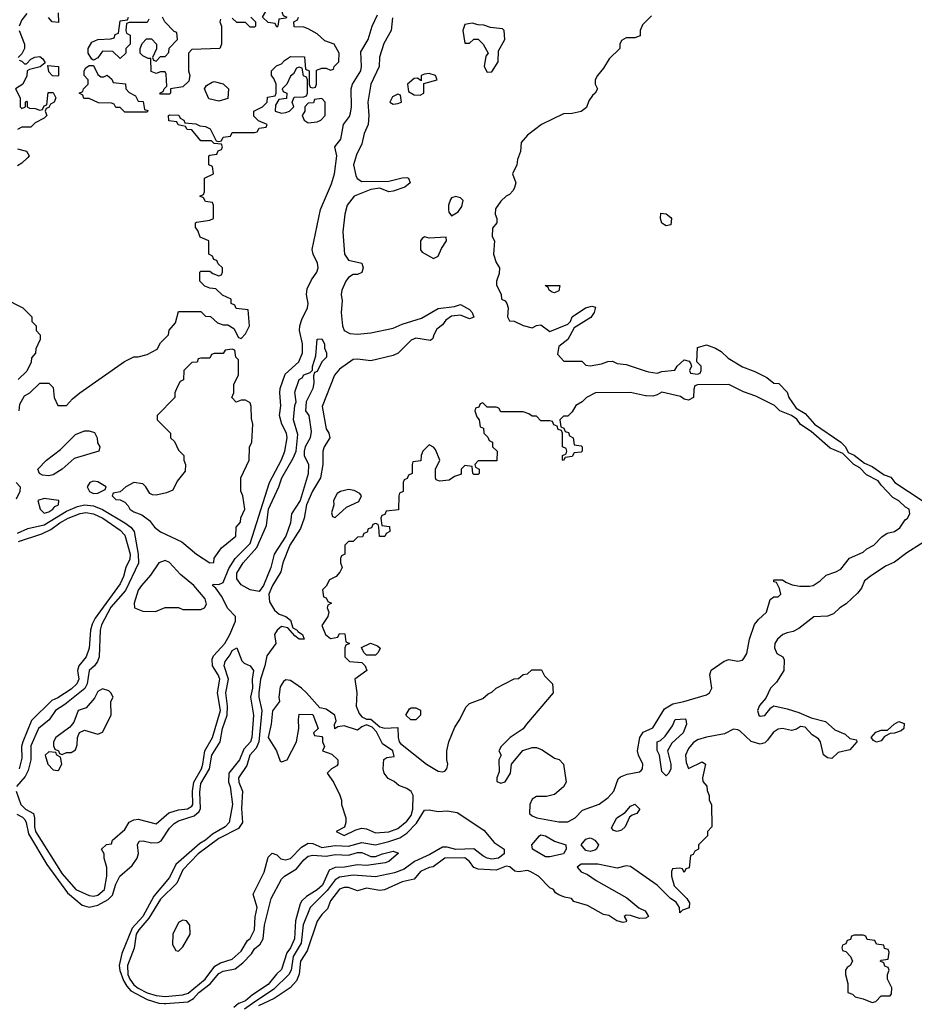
# Model space of a CAD drawing. Header units: inches. Extents: x 2722057 to 2913084, y 892730 to 1030005.
# Tile 55 of 231: x 2807200 to 2811198, y 969997 to 974399. Entities that reach past the tile are written whole.
import ezdxf

# ---------------------------------------------------------------- set-up
doc = ezdxf.new("R2010")
doc.units = ezdxf.units.IN
doc.header["$MEASUREMENT"] = 0
for name, color, linetype in [('C8906', 7, 'Continuous'), ('C8907', 7, 'Continuous'), ('C8917', 7, 'Continuous')]:
    doc.layers.add(name, color=color, linetype=linetype)

msp = doc.modelspace()

# ---------------------------------------------------------------- linework, layer by layer
at = {"layer": 'C8906', "color": 2}
for points, elevation in [([(2807847.2, 970000), (2807850, 969999.7), (2807853.4, 970000)], 2), ([(2808178.7, 970000), (2808157.5, 969982.5)], 2), ([(2808240.8, 970000), (2808204.5, 969975.5)], 6), ([(2808289.3, 970000), (2808267.9, 969990)], 10)]:
    msp.add_lwpolyline(points, dxfattribs=dict(at, elevation=elevation))
at = {"layer": 'C8907', "color": 2}
for points, elevation in [([(2808350, 974366), (2808342, 974382), (2808310, 974386), (2808286, 974410), (2808310, 974454), (2808350, 974454), (2808362, 974458), (2808366, 974490), (2808370, 974492), (2808374, 974490), (2808374, 974430), (2808378, 974418), (2808394, 974410), (2808390, 974406), (2808358, 974402), (2808354, 974370)], 10), ([(2809223.1, 974383.1), (2809190, 974378), (2809181, 974350), (2809190, 974294), (2809210, 974294), (2809230, 974312), (2809250, 974312), (2809272, 974290), (2809294, 974250), (2809283.6, 974236.4), (2809276, 974190), (2809290, 974164.7), (2809310, 974166), (2809338, 974210), (2809340.4, 974259.6), (2809368, 974310), (2809366, 974350), (2809358, 974358), (2809304.7, 974364.7), (2809274.6, 974374.6), (2809250, 974375.3)], 10), ([(2807370, 974146), (2807347.3, 974147.3), (2807330, 974166), (2807326, 974194), (2807374, 974190), (2807374, 974150)], 10), ([(2807563.6, 974143.6), (2807576.4, 974143.6), (2807591.6, 974151.6), (2807612.7, 974132.7), (2807618, 974118), (2807672.7, 974112.7), (2807674, 974090), (2807690, 974074), (2807718, 974058), (2807730, 974034), (2807752.7, 974032.7), (2807758, 973998), (2807772.7, 973992.7), (2807770, 973986), (2807670, 973986), (2807650, 974006), (2807630, 974006), (2807622, 974022), (2807610, 974026), (2807552.7, 974027.3), (2807510, 974046), (2807487.3, 974047.3), (2807482, 974062), (2807466, 974070), (2807482, 974078), (2807486, 974090), (2807506, 974110), (2807506, 974130), (2807488, 974150), (2807488, 974170), (2807496.4, 974183.6), (2807510, 974194), (2807530, 974194), (2807550, 974154)], 10), ([(2808450, 974186), (2808438, 974182), (2808423.6, 974156.4), (2808410, 974146), (2808394, 974110), (2808374, 974090), (2808378, 974078), (2808394, 974070), (2808392.7, 974047.3), (2808358, 974042), (2808343.6, 974016.4), (2808342, 973990), (2808370, 973981), (2808390, 973984.7), (2808406, 973990), (2808426, 974010), (2808418, 974030), (2808427.3, 974052.7), (2808470, 974054), (2808482, 974058), (2808486, 974070), (2808486, 974130), (2808482, 974142), (2808468.4, 974148.4), (2808462, 974182)], 10), ([(2809030, 974158), (2809010, 974155.3), (2808994, 974150), (2808994, 974126), (2808978, 974138), (2808963.6, 974136.4), (2808934, 974110), (2808938, 974078), (2808963.6, 974063.6), (2808990, 974062), (2809006, 974070), (2809006, 974114), (2809066, 974130), (2809058, 974150)], 10), ([(2808090, 974034), (2808045.6, 974045.6), (2808026, 974090), (2808035.3, 974104.7), (2808060.4, 974119.6), (2808070, 974122), (2808110, 974112), (2808134, 974090), (2808130, 974046)], 10), ([(2808890, 974066), (2808866, 974054), (2808854, 974030), (2808870, 974022), (2808890, 974024.7), (2808906, 974030), (2808902, 974062)], 10), ([(2808550, 974046), (2808518, 974042), (2808512.7, 974027.3), (2808490, 974026), (2808474, 974010), (2808474, 973990), (2808462, 973970), (2808472, 973950), (2808490, 973938), (2808530, 973942), (2808546, 973950), (2808566, 973970), (2808566, 974030)], 10), ([(2809150, 973608.7), (2809130, 973602), (2809124.9, 973595.1), (2809116, 973570), (2809116, 973550), (2809118, 973538), (2809130, 973522), (2809160.2, 973539.8), (2809176.5, 973563.5), (2809182, 973590), (2809170, 973602)], 10), ([(2809010, 973428), (2808999.6, 973420.4), (2808992, 973410), (2808992, 973370), (2808999.6, 973359.6), (2809050, 973332), (2809070, 973342), (2809084.7, 973375.3), (2809108, 973410), (2809106, 973426), (2809030, 973422)], 10), ([(2809590, 973178), (2809580.4, 973180.4), (2809566, 973190), (2809562, 973202), (2809548.7, 973210), (2809611.1, 973211.1), (2809614, 973210), (2809610, 973186)], 10), ([(2808270, 971842), (2808230, 971849.6), (2808190, 971871.8), (2808170, 971899), (2808170, 971924.7), (2808199.7, 971970), (2808260.3, 972039.7), (2808302.8, 972137.2), (2808311.8, 972210), (2808358.4, 972310), (2808372.3, 972350), (2808422, 972438), (2808435.3, 972470), (2808443.9, 972543.9), (2808424.5, 972610), (2808430, 972674), (2808435.3, 972690), (2808430, 972734), (2808449.3, 972790), (2808462, 972798), (2808470, 972810.8), (2808498, 972822), (2808508.4, 972831.6), (2808508.4, 972848.4), (2808524, 972896), (2808529.2, 972970), (2808550, 972972), (2808562, 972950), (2808562, 972930), (2808572, 972910), (2808572, 972890), (2808551.3, 972868.7), (2808530, 972826), (2808518, 972822), (2808512.7, 972807.3), (2808515.3, 972775.3), (2808510.6, 972750), (2808481, 972690), (2808478, 972650), (2808493, 972630), (2808502.8, 972557.2), (2808498.8, 972530), (2808476, 972490), (2808471, 972470), (2808471, 972450), (2808490.7, 972410), (2808490, 972368), (2808453.6, 972250), (2808415.5, 972190), (2808410.3, 972150), (2808390.2, 972090), (2808337.6, 972010), (2808323, 971950), (2808290, 971869.5)], 2), ([(2808150, 972926), (2808118, 972922), (2808110, 972906), (2808070, 972906), (2808058, 972902), (2808050, 972886), (2808010, 972886), (2807998, 972882), (2807992.7, 972867.3), (2807970, 972866), (2807934, 972830), (2807931.6, 972788.4), (2807918, 972782), (2807903.6, 972756.4), (2807894, 972730), (2807894, 972710), (2807814, 972630), (2807814, 972610), (2807874, 972550), (2807874, 972530), (2807892.7, 972512.7), (2807910, 972474), (2807934, 972450), (2807934, 972430), (2807942, 972410), (2807939.6, 972380.4), (2807903.6, 972336.4), (2807884.7, 972295.3), (2807856.3, 972283.7), (2807810, 972273.2), (2807794, 972274), (2807781.2, 972281.2), (2807764, 972310), (2807750, 972324), (2807710, 972329.3), (2807674.8, 972310), (2807650, 972288), (2807618, 972282), (2807614, 972270), (2807630, 972254), (2807650, 972252), (2807670, 972242), (2807685.4, 972225.4), (2807692, 972210), (2807710, 972198), (2807745.4, 972185.4), (2807779.9, 972159.9), (2807802, 972130), (2807828.9, 972108.9), (2807925.2, 972065.2), (2807991, 972010), (2808050, 971971.3), (2808067.3, 971972.7), (2808069.1, 971990.9), (2808102, 972038), (2808166, 972090), (2808168, 972130), (2808187.3, 972152.7), (2808188.4, 972171.6), (2808206, 972210), (2808198, 972270), (2808188.4, 972291.6), (2808188, 972350), (2808226, 972430), (2808227.3, 972487.3), (2808238, 972510), (2808242, 972590), (2808236.4, 972616.4), (2808235.3, 972670), (2808230, 972686), (2808210, 972698), (2808190, 972698), (2808168.4, 972688.4), (2808148, 972710), (2808158, 972730), (2808158, 972770), (2808178, 972810), (2808178, 972878), (2808166, 972890), (2808162, 972922)], 10), ([(2807330, 972359.7), (2807302.8, 972362.8), (2807289.3, 972370), (2807280.9, 972390), (2807319.5, 972430), (2807382.6, 972477.4), (2807450, 972543.8), (2807490, 972560.5), (2807510, 972560.7), (2807534, 972554), (2807546, 972530), (2807547.3, 972507.3), (2807558, 972490), (2807554, 972470), (2807443.4, 972436.6), (2807390, 972389.7), (2807350, 972364.8)], 6), ([(2807530, 972335.3), (2807514, 972330), (2807502, 972310), (2807512, 972290), (2807530, 972281), (2807550, 972282), (2807582, 972298), (2807586, 972310), (2807550, 972333.2)], 10), ([(2808670, 972298), (2808634, 972290), (2808619.6, 972280.4), (2808602, 972250), (2808604.7, 972230), (2808594, 972194), (2808598, 972178), (2808610, 972174), (2808660.2, 972219.8), (2808715.3, 972244.7), (2808728, 972270), (2808720.4, 972280.4), (2808694.6, 972294.6)], 10), ([(2807310, 972258), (2807282, 972250), (2807292, 972210), (2807310, 972192), (2807330, 972198.8), (2807348.7, 972210), (2807357.5, 972222.5), (2807374, 972230), (2807375.3, 972250)], 10), ([(2807850, 971980.9), (2807822.8, 971970), (2807784.9, 971915.1), (2807744, 971870), (2807730, 971848), (2807712, 971790), (2807714, 971770), (2807750, 971754), (2807807.3, 971752.7), (2807850, 971771.3), (2807910, 971771.3), (2807930, 971762), (2808010, 971762), (2808026, 971770), (2808034.6, 971785.4), (2808028.7, 971810), (2807978, 971870), (2807919.1, 971919.1), (2807870, 971971.8)], 10), ([(2808750, 971558), (2808738, 971570), (2808727.3, 971592.7), (2808768.7, 971611.3), (2808799.8, 971599.8), (2808811.1, 971588.9), (2808802, 971570), (2808790, 971558)], 10), ([(2808390, 971448), (2808379.6, 971440.4), (2808364, 971416), (2808358.8, 971370), (2808361, 971350), (2808330, 971308.7), (2808324.4, 971250), (2808310.4, 971190), (2808347.7, 971130), (2808364, 971084), (2808370, 971081), (2808395.3, 971090), (2808438, 971170), (2808448, 971230), (2808446, 971270), (2808450, 971294), (2808510, 971292), (2808534, 971230), (2808514, 971210), (2808518, 971198), (2808550, 971194), (2808554, 971190), (2808554, 971170), (2808562, 971150), (2808554, 971130), (2808595.3, 971115.3), (2808622, 971090), (2808622, 971070), (2808616.9, 971063.1), (2808594, 971050), (2808574, 971030), (2808602, 970990), (2808631.6, 970931.6), (2808638, 970910), (2808638, 970890), (2808658, 970830), (2808658, 970810), (2808651.3, 970788.7), (2808614, 970770), (2808650, 970752), (2808702.7, 970777.3), (2808730, 970784), (2808750, 970780.7), (2808790, 970763.8), (2808850, 970767.6), (2808890, 970783), (2808930, 970816.4), (2808950, 970840.7), (2808957.2, 970870), (2808959.3, 970930), (2808950, 970948.7), (2808930, 970962), (2808894.6, 970974.6), (2808873.6, 970993.6), (2808846.3, 971006.3), (2808829.2, 971030), (2808825.2, 971050), (2808828, 971092), (2808840.4, 971099.6), (2808874.6, 971105.4), (2808868, 971130), (2808822, 971162), (2808795.3, 971215.3), (2808775.3, 971235.3), (2808750, 971246), (2808730, 971238), (2808710, 971222), (2808650, 971242), (2808622, 971238), (2808608, 971228), (2808607.3, 971247.3), (2808615.3, 971264.7), (2808609, 971290), (2808570, 971316), (2808542, 971322), (2808482, 971390), (2808459, 971410), (2808410, 971445.2)], 10), ([(2807570, 971408), (2807550, 971395.3), (2807534, 971366), (2807496.9, 971323.1), (2807462, 971310), (2807442, 971258), (2807423.6, 971236.4), (2807361, 971190), (2807351.3, 971170), (2807352, 971152), (2807358, 971138), (2807374, 971130), (2807378, 971118), (2807390, 971114), (2807410, 971122), (2807430, 971122), (2807450, 971134), (2807456.4, 971156.4), (2807458, 971190), (2807467.3, 971212.7), (2807490, 971222), (2807550, 971204.7), (2807570, 971214), (2807608.7, 971290), (2807608, 971350), (2807618, 971370), (2807608, 971390), (2807598, 971398)], 10), ([(2808948, 971268), (2808926, 971290), (2808942, 971318), (2808950, 971322), (2808970, 971322), (2808991.6, 971311.6), (2808991.3, 971290), (2808970, 971268.7)], 10), ([(2807330, 971126), (2807314, 971110), (2807326, 971070), (2807350, 971044.7), (2807370, 971042), (2807375.3, 971044.7), (2807388, 971070), (2807382, 971102), (2807366, 971110), (2807362, 971122)], 10), ([(2809870, 970769), (2809853.6, 970773.6), (2809845.2, 970785.2), (2809869.6, 970830), (2809905.6, 970854.4), (2809930, 970882), (2809950, 970892), (2809970.9, 970870.9), (2809970, 970868), (2809958, 970850), (2809936.9, 970843.1), (2809926, 970834), (2809906.8, 970790), (2809890, 970776)], 6), ([(2809550, 970656.2), (2809492.7, 970690), (2809489.2, 970710), (2809522.7, 970750), (2809530, 970754), (2809550, 970750.3), (2809590, 970726), (2809641, 970710), (2809642, 970690), (2809630, 970669.6), (2809570, 970656.2)], 6), ([(2809750, 970680.7), (2809730, 970685.1), (2809709.3, 970710), (2809730, 970734.8), (2809750, 970741), (2809758, 970738), (2809770.9, 970730.9), (2809786.8, 970710), (2809778.8, 970690), (2809770, 970685.6)], 6), ([(2807930, 970373.2), (2807910, 970362), (2807884.7, 970310), (2807883.6, 970263.6), (2807898, 970238), (2807910, 970234), (2807930, 970254), (2807962, 970310), (2807961.2, 970350), (2807946, 970370)], 10)]:
    msp.add_lwpolyline(points, close=True, dxfattribs=dict(at, elevation=elevation))
for points, elevation in [([(2807184, 970950), (2807205.8, 970890), (2807226.4, 970870), (2807261.3, 970850), (2807266.9, 970830), (2807265.8, 970790), (2807270.2, 970770), (2807390, 970579.6), (2807450.4, 970510), (2807510, 970483.1), (2807530, 970480.3), (2807550, 970485.2), (2807578.7, 970510), (2807589.3, 970570), (2807589, 970609), (2807578, 970650), (2807578, 970670), (2807566, 970690), (2807588.4, 970711.6), (2807610, 970714), (2807615.3, 970730), (2807670, 970778.8), (2807690, 970811.3), (2807710, 970821), (2807730, 970824), (2807810, 970804), (2807866.9, 970853.1), (2807910, 970866.3), (2807950, 970870.3), (2807970, 970882.4), (2807973.5, 970890), (2807972.2, 970950), (2807979, 970990), (2808012.2, 971050), (2808019.4, 971070), (2808027.6, 971130), (2808062.2, 971190), (2808097.3, 971310), (2808084.1, 971390), (2808094.4, 971450), (2808087.4, 971470), (2808062.2, 971510), (2808060.6, 971539.4), (2808065.9, 971554.1), (2808117.2, 971610), (2808139.7, 971650), (2808165.1, 971710), (2808165.1, 971730), (2808130, 971766), (2808102, 971822), (2808077.2, 971857.2), (2808062, 971870), (2808065.2, 971874.8), (2808090, 971874), (2808110, 971882.8), (2808135.4, 971944.6), (2808163.1, 971990), (2808230, 972057), (2808316.8, 972330), (2808370, 972430.4), (2808384.8, 972470), (2808395, 972530), (2808392.9, 972550), (2808372.4, 972590), (2808361.3, 972630), (2808366.7, 972673.3), (2808362.2, 972730), (2808364.7, 972750), (2808386, 972814), (2808448.4, 972870), (2808464.2, 972910), (2808464.2, 972950), (2808451.1, 973010), (2808452.6, 973030), (2808461.4, 973058.6), (2808487.1, 973110), (2808489.7, 973130), (2808481.5, 973170), (2808484.8, 973195.2), (2808504.2, 973235.8), (2808527.8, 973270), (2808534.3, 973290), (2808531.2, 973310), (2808511.5, 973350), (2808508, 973372), (2808544.7, 973550), (2808594.3, 973665.7), (2808607.6, 973710), (2808618, 973790), (2808609.4, 973830), (2808635.1, 973864.9), (2808647.6, 973930), (2808673.9, 973966.1), (2808679.1, 973980.9), (2808683.5, 974010), (2808682, 974090), (2808688, 974110), (2808725.1, 974170), (2808728.3, 974190), (2808725.4, 974254.6), (2808758, 974310), (2808775.1, 974370), (2808799.7, 974420.3)], 6), ([(2807232.7, 974427.3), (2807210, 974398), (2807198, 974370)], 10), ([(2807198, 972650), (2807200.4, 972679.6), (2807222, 972718), (2807246, 972730), (2807290, 972774), (2807330, 972774), (2807350, 972754), (2807354, 972710), (2807370, 972674), (2807410, 972674), (2807436.4, 972703.6), (2807469.1, 972730.9), (2807669.1, 972870.9), (2807710, 972891.3), (2807730, 972891.3), (2807770, 972902), (2807814.6, 972925.4), (2807830, 972954), (2807866, 972990), (2807868.4, 973011.6), (2807896.4, 973043.6), (2807910, 973094), (2808010, 973094), (2808030, 973074), (2808052.7, 973072.7), (2808083.6, 973043.6), (2808110, 973034), (2808130, 973034), (2808158, 973018), (2808178, 972978), (2808190, 972974), (2808210, 972994), (2808228, 973030), (2808222, 973102), (2808167.3, 973107.3), (2808162, 973122), (2808146, 973130), (2808146, 973150), (2808107.3, 973167.3), (2808076.4, 973196.4), (2808050, 973198), (2808027.3, 973207.3), (2808006, 973230), (2808006, 973270), (2808010, 973274), (2808050, 973274), (2808063.6, 973263.6), (2808090, 973254), (2808102, 973258), (2808106, 973270), (2808106, 973290), (2808087.3, 973307.3), (2808082, 973322), (2808067.3, 973327.3), (2808062, 973342), (2808046, 973350), (2808046, 973410), (2808007.3, 973427.3), (2807996.4, 973456.4), (2807986, 973470), (2807986, 973490), (2807990, 973494), (2808050, 973502), (2808066, 973510), (2808066, 973570), (2808062, 973582), (2808030, 973586), (2808022, 973602), (2808006, 973610), (2808022, 973618), (2808026, 973630), (2808026, 973690), (2808066, 973710), (2808062, 973742), (2808046, 973750), (2808046, 973790), (2808050, 973794), (2808082, 973798), (2808087.3, 973812.7), (2808102, 973818), (2808106, 973830), (2808102, 973842), (2808070, 973846), (2808058, 973858), (2808010, 973858), (2807970, 973906), (2807948.4, 973908.4), (2807942, 973922), (2807908.4, 973928.4), (2807902, 973942), (2807867.3, 973947.3), (2807866, 973970), (2807870, 973974), (2807911.6, 973971.6), (2807918, 973958), (2807934, 973950), (2807938, 973938), (2807987.3, 973932.7), (2808004.7, 973924.7), (2808030, 973922), (2808051.6, 973911.6), (2808078, 973858), (2808090, 973854), (2808102, 973858), (2808110, 973874), (2808142, 973878), (2808150, 973894), (2808250, 973894), (2808262, 973898), (2808270, 973914), (2808302, 973918), (2808306, 973930), (2808267.3, 973947.3), (2808247.3, 973967.3), (2808246, 973990), (2808286, 974010), (2808306, 974030), (2808307.3, 974052.7), (2808342, 974058), (2808346, 974070), (2808346, 974110), (2808336.4, 974136.4), (2808326, 974150), (2808326, 974170), (2808347.3, 974192.7), (2808370, 974202), (2808383.1, 974216.9), (2808410, 974234), (2808472.7, 974232.7), (2808478, 974178), (2808494, 974170), (2808494, 974110), (2808498, 974098), (2808510, 974094), (2808522, 974098), (2808526, 974110), (2808527.3, 974172.7), (2808550, 974182), (2808570, 974182), (2808590, 974174), (2808602, 974178), (2808606, 974190), (2808626, 974210), (2808628, 974250), (2808606, 974290), (2808564.7, 974304.7), (2808530, 974335.3), (2808490, 974358), (2808470, 974366), (2808427.3, 974367.3), (2808426, 974390), (2808442, 974398), (2808446, 974410)], 10), ([(2807372, 974430), (2807374, 974386), (2807346, 974390), (2807328.4, 974408.4)], 10), ([(2807778, 974402), (2807770, 974386), (2807690, 974386), (2807678, 974382), (2807674, 974350), (2807678, 974338), (2807694, 974330), (2807694, 974290), (2807674, 974270), (2807674, 974250), (2807650, 974226), (2807616.4, 974256.4), (2807570, 974258), (2807550, 974228), (2807530, 974218), (2807522, 974222), (2807506, 974250), (2807506, 974270), (2807522, 974298), (2807548.9, 974311.1), (2807607.3, 974312.7), (2807622, 974318), (2807627.3, 974332.7), (2807642, 974338), (2807650, 974394), (2807682, 974398), (2807686, 974410)], 10), ([(2808867.1, 974407.1), (2808860.7, 974350), (2808827, 974293), (2808808.7, 974231.3), (2808806.4, 974190), (2808770.3, 974110), (2808756, 974030), (2808761.3, 973970), (2808757.6, 973930), (2808739.5, 973890), (2808730, 973844), (2808704.9, 973795.1), (2808691.6, 973750), (2808702, 973702), (2808709.1, 973689.1), (2808730, 973675.3), (2808850, 973676.4), (2808910, 973692.2), (2808930, 973693), (2808938, 973690), (2808946, 973670), (2808922, 973650), (2808870, 973632.7), (2808850, 973629.6), (2808810, 973645.1), (2808770, 973639.5), (2808694.8, 973610), (2808663.7, 973570), (2808653.7, 973530), (2808644.6, 973450), (2808652.2, 973350), (2808670, 973324.4), (2808730, 973311), (2808735.5, 973290), (2808730, 973269), (2808710, 973259.3), (2808690, 973259.5), (2808670, 973246), (2808658, 973230), (2808640.7, 973190), (2808637.3, 973170), (2808642, 973142), (2808637, 973090), (2808642.4, 973030), (2808650.5, 973010), (2808676.3, 972996.3), (2808710, 972992.9), (2808770, 972999), (2808870, 973019.5), (2808910, 973037.4), (2808996.2, 973063.8), (2809070, 973107.7), (2809143.2, 973116.8), (2809170, 973126), (2809210, 973102.8), (2809222.8, 973090), (2809230.5, 973069.5), (2809210, 973061.2), (2809170, 973077.2), (2809130, 973074), (2809104.1, 973055.9), (2809090, 973034), (2809064.9, 973015.1), (2809050.8, 972990), (2809047.1, 972972.9), (2809035.5, 972964.5), (2808970, 972975.6), (2808950, 972966), (2808892.4, 972907.6), (2808870, 972897.4), (2808770, 972873.7), (2808710, 972881.7), (2808690, 972879.7), (2808630, 972836.3), (2808606.5, 972810), (2808551.8, 972670), (2808570.3, 972570.3), (2808582.4, 972550), (2808586, 972530), (2808561.7, 972490), (2808555.3, 972470), (2808555.3, 972410), (2808544.4, 972350), (2808508.9, 972291.1), (2808482, 972230), (2808471.6, 972170), (2808455.6, 972124.4), (2808407.6, 972050), (2808375.6, 971970), (2808366.9, 971930), (2808330, 971869.6), (2808314.2, 971830), (2808316.5, 971796.5), (2808338.7, 971758.7), (2808360.6, 971740.6), (2808390.3, 971730.3), (2808410, 971714), (2808420.5, 971680.5), (2808441, 971670), (2808443.5, 971663.5), (2808464.7, 971650), (2808471, 971630), (2808450, 971629.2), (2808430, 971644), (2808399.3, 971679.3), (2808370, 971686.6), (2808350.7, 971670), (2808338.8, 971650), (2808344.7, 971610), (2808305.3, 971554.8), (2808296.5, 971510), (2808276, 971450), (2808269.3, 971389.3), (2808268.4, 971370), (2808282.7, 971310), (2808269.3, 971170), (2808257.4, 971142.6), (2808228.4, 971110), (2808216.1, 971063.9), (2808178, 971010), (2808180.3, 970990), (2808196.5, 970950), (2808192.2, 970872.2), (2808196, 970810), (2808177.7, 970782.3), (2808090, 970738.5), (2807998.6, 970670), (2807930, 970598), (2807902.2, 970537.8), (2807830, 970466.6), (2807777.9, 970382.1), (2807732.2, 970330), (2807721.4, 970310), (2807711.8, 970248.2), (2807681.8, 970170), (2807684, 970130), (2807691.8, 970110), (2807710, 970084.3), (2807729.2, 970069.2), (2807770, 970048.8), (2807810, 970035.8), (2807850, 970031.1), (2807930, 970038.8), (2807952.7, 970047.3), (2808029.7, 970110), (2808072.8, 970167.2), (2808098.2, 970181.8), (2808150, 970198), (2808190, 970234.8), (2808218.4, 970281.6), (2808230, 970291.3), (2808249, 970330), (2808252.8, 970387.2), (2808261.2, 970430), (2808244, 970490), (2808292.5, 970587.5), (2808310, 970654), (2808328, 970672), (2808350, 970664.7), (2808367.7, 970647.7), (2808390, 970643), (2808410, 970648.5), (2808460.3, 970699.7), (2808490, 970717), (2808510, 970715.3), (2808550, 970698.2), (2808610, 970706.2), (2808670, 970703.8), (2808730, 970720.7), (2808790, 970710.2), (2808850, 970725), (2808898.8, 970741.2), (2808930, 970761.8), (2808973.7, 970806.3), (2809010, 970864.4), (2809030, 970867), (2809070, 970858.4), (2809110, 970861.6), (2809154.7, 970854.7), (2809275.1, 970775.1), (2809320.8, 970720.8), (2809365.5, 970690), (2809366, 970670), (2809340.5, 970650), (2809310, 970645.3), (2809289.8, 970649.8), (2809270, 970661.3), (2809230, 970692.6), (2809150, 970689.1), (2809110, 970699.3), (2809090, 970698.7), (2809033.7, 970666.4), (2808965.2, 970634.8), (2808918.8, 970601.2), (2808875.4, 970584.6), (2808790, 970566.6), (2808690, 970574.4), (2808630, 970565.8), (2808610, 970553.7), (2808575, 970505), (2808498.3, 970430), (2808467.4, 970352.6), (2808457.8, 970270), (2808422.7, 970210), (2808413.4, 970150), (2808403.6, 970130), (2808335.7, 970064.3), (2808240.8, 970000)], 6), ([(2808098, 974402), (2808094, 974390), (2808102, 974370), (2808102, 974290), (2808094, 974270), (2807970, 974266), (2807954, 974250), (2807954, 974170), (2807961, 974150), (2807956, 974124), (2807930, 974099), (2807874, 974090), (2807874, 974070), (2807870, 974066), (2807830, 974066), (2807826, 974070), (2807842, 974078), (2807846, 974090), (2807858, 974102), (2807855.3, 974155.3), (2807850, 974166), (2807830, 974166), (2807810, 974158), (2807787.3, 974167.3), (2807786, 974226), (2807774, 974226), (2807750, 974238), (2807738, 974250), (2807738, 974270), (2807747.3, 974292.7), (2807767.3, 974312.7), (2807790, 974314), (2807812, 974290), (2807812, 974268), (2807794, 974230), (2807798, 974218), (2807810, 974214), (2807830, 974234), (2807850, 974234), (2807867.3, 974252.7), (2807868, 974272), (2807906, 974310), (2807902, 974342), (2807890, 974346), (2807848.7, 974388.7), (2807838, 974410)], 10), ([(2808234, 974410), (2808254, 974390), (2808254, 974370), (2808250, 974366), (2808230, 974366), (2808210, 974386), (2808170, 974386), (2808150, 974406)], 10), ([(2810000, 974392.8), (2809983.6, 974376.4), (2809974, 974350), (2809972.7, 974327.3), (2809950, 974318), (2809910, 974318), (2809890, 974306), (2809882, 974290), (2809882, 974270), (2809835.3, 974224.7), (2809810, 974182), (2809782, 974150), (2809772, 974130), (2809772, 974110), (2809782, 974090), (2809772, 974070), (2809759.6, 974060.4), (2809743.5, 974036.5), (2809734, 974006), (2809708.9, 973988.9), (2809670, 973979), (2809630, 973978), (2809532, 973930), (2809470, 973882), (2809442, 973850), (2809438, 973810), (2809425.4, 973774.6), (2809422, 973750), (2809402, 973710), (2809418, 973670), (2809411.1, 973648.9), (2809405.4, 973634.6), (2809390, 973618), (2809374, 973610), (2809350, 973588), (2809327.1, 973552.9), (2809324.7, 973530), (2809332, 973510), (2809332, 973490), (2809312.7, 973467.3), (2809312, 973430), (2809322, 973410), (2809318, 973350), (2809330, 973314), (2809344.7, 973290), (2809343.6, 973263.6), (2809331.3, 973230), (2809331.6, 973211.6), (2809351.6, 973171.6), (2809354, 973150), (2809370, 973142), (2809378, 973130), (2809382.8, 973110), (2809381, 973070), (2809390, 973052), (2809410, 973051.3), (2809450, 973031.3), (2809490, 973022), (2809510, 973032), (2809530, 973034), (2809570, 973004.7), (2809650, 973038), (2809662, 973050), (2809669.4, 973070.6), (2809729.6, 973110.4), (2809758, 973118), (2809774, 973114), (2809767.3, 973090), (2809752.3, 973067.7), (2809678.8, 973021.2), (2809650.7, 972969.3), (2809610, 972938), (2809603.6, 972903.6), (2809632.7, 972872.7), (2809712, 972872), (2809730, 972854), (2809750, 972852), (2809800.4, 972859.6), (2809828.9, 972871.1), (2809850, 972872), (2809870, 972862), (2809910, 972858), (2810000, 972828)], 10), ([(2807198, 974350), (2807222, 974290), (2807222, 974270), (2807210, 974246), (2807194, 974230)], 10), ([(2807198, 974218), (2807210, 974214), (2807222, 974202), (2807230, 974202), (2807250, 974222), (2807268.4, 974231.6), (2807290, 974234), (2807303.6, 974223.6), (2807314, 974206), (2807291.6, 974188.4), (2807243.6, 974176.4), (2807234, 974170), (2807231.6, 974148.4), (2807214, 974110), (2807182, 974090), (2807202, 974050), (2807202, 974010), (2807210, 974002), (2807226, 974010), (2807226, 974030), (2807230, 974034), (2807234, 974030), (2807234, 974010), (2807243.6, 974003.6), (2807270, 974002), (2807290, 973994), (2807302, 973998), (2807310, 974014), (2807322, 974018), (2807327.3, 974072.7), (2807350, 974074), (2807362, 974050), (2807354, 974030), (2807338, 974022), (2807330, 974006), (2807318, 974002), (2807314, 973990), (2807322, 973970), (2807310, 973958), (2807270, 973938), (2807250, 973918), (2807210, 973918), (2807190, 973908)], 10), ([(2807190, 973822), (2807231, 973811), (2807242, 973790), (2807236.9, 973783.1), (2807210, 973758), (2807190, 973746)], 10), ([(2807130, 973154), (2807214, 973110), (2807254, 973070), (2807254, 973050), (2807274, 973030), (2807274, 973010), (2807292, 972990), (2807291.6, 972968.4), (2807272.7, 972927.3), (2807271.6, 972908.4), (2807252.7, 972887.3), (2807251.6, 972868.4), (2807232.7, 972827.3), (2807194, 972790)], 10), ([(2810000, 972717.1), (2809997.2, 972717.2), (2809930, 972732.7), (2809774, 972730), (2809734, 972710), (2809714, 972690), (2809685.4, 972674.6), (2809670, 972646), (2809650, 972626), (2809630, 972626), (2809614, 972610), (2809618, 972578), (2809632.7, 972572.7), (2809638, 972558), (2809652.7, 972552.7), (2809658, 972538), (2809674, 972530), (2809678, 972498), (2809710, 972494), (2809714, 972490), (2809714, 972470), (2809710, 972466), (2809678, 972462), (2809670, 972446), (2809638, 972442), (2809630, 972428), (2809626, 972430), (2809626, 972450), (2809642, 972458), (2809646, 972470), (2809642, 972482), (2809626, 972490), (2809626, 972550), (2809622, 972562), (2809607.3, 972567.3), (2809602, 972582), (2809587.3, 972587.3), (2809582, 972602), (2809570, 972606), (2809530, 972606), (2809510, 972626), (2809490, 972626), (2809476.4, 972636.4), (2809450, 972646), (2809350, 972646), (2809342, 972662), (2809330, 972666), (2809290, 972666), (2809270, 972686), (2809258, 972682), (2809252.7, 972667.3), (2809238, 972662), (2809234, 972650), (2809243.6, 972623.6), (2809254, 972610), (2809258, 972578), (2809272.7, 972572.7), (2809274, 972550), (2809292.7, 972532.7), (2809298, 972518), (2809314, 972510), (2809314, 972490), (2809334, 972470), (2809332.7, 972427.3), (2809250, 972426), (2809234, 972410), (2809238, 972398), (2809254, 972390), (2809254, 972370), (2809250, 972366), (2809230, 972366), (2809226, 972370), (2809222, 972402), (2809190, 972406), (2809174, 972390), (2809174, 972370), (2809170, 972366), (2809143.6, 972356.4), (2809119.6, 972340.4), (2809076.4, 972336.4), (2809062, 972342), (2809058, 972350), (2809058, 972390), (2809078, 972430), (2809058, 972478), (2809050, 972488), (2809030, 972498), (2809002, 972470), (2808994, 972450), (2808992.7, 972427.3), (2808958, 972422), (2808954, 972410), (2808954, 972370), (2808938, 972362), (2808932.7, 972347.3), (2808918, 972342), (2808914, 972330), (2808914, 972290), (2808898, 972282), (2808894, 972270), (2808892.7, 972207.3), (2808838, 972202), (2808832.7, 972187.3), (2808818, 972182), (2808814, 972170), (2808818, 972138), (2808852.7, 972132.7), (2808854, 972110), (2808838, 972102), (2808831.6, 972088.4), (2808808.4, 972088.4), (2808806, 972130), (2808802, 972142), (2808790, 972146), (2808778, 972142), (2808772.7, 972127.3), (2808758, 972122), (2808752.7, 972107.3), (2808738, 972102), (2808732.7, 972087.3), (2808710, 972086), (2808690, 972066), (2808670, 972066), (2808654, 972050), (2808654, 972010), (2808638, 972002), (2808634, 971990), (2808634, 971970), (2808642, 971950), (2808631.6, 971928.4), (2808614, 971910), (2808584.7, 971895.3), (2808570, 971866), (2808554, 971850), (2808558, 971818), (2808570, 971814), (2808578, 971798), (2808594, 971790), (2808578, 971782), (2808574, 971770), (2808582, 971750), (2808578, 971730), (2808551.3, 971690), (2808566.8, 971650), (2808590, 971632), (2808622, 971638), (2808630, 971654), (2808652.7, 971652.7), (2808658, 971618), (2808674, 971610), (2808658, 971602), (2808654, 971590), (2808654, 971550), (2808674, 971530), (2808730, 971524.7), (2808744.7, 971510), (2808752, 971490), (2808698.8, 971450), (2808707.3, 971390), (2808704.7, 971330), (2808716.9, 971296.9), (2808730, 971282), (2808750, 971272), (2808770, 971271.3), (2808810, 971238), (2808830, 971231.3), (2808890, 971234), (2808891, 971190), (2808896, 971170), (2808902.5, 971162.5), (2809018.8, 971070), (2809070, 971039.1), (2809090, 971036), (2809100.4, 971039.6), (2809108.7, 971050), (2809114, 971070), (2809108.7, 971090), (2809108.7, 971130), (2809118, 971170), (2809144.7, 971235.3), (2809168, 971270), (2809194.6, 971325.4), (2809210, 971342), (2809270, 971364.7), (2809294.6, 971385.4), (2809310, 971392), (2809329.1, 971410.9), (2809410, 971452), (2809430, 971454), (2809450, 971472), (2809470, 971474), (2809488.4, 971491.6), (2809532.7, 971492.7), (2809545.4, 971465.4), (2809582, 971430), (2809584.7, 971390), (2809464.7, 971250), (2809451.1, 971228.9), (2809392, 971190), (2809352, 971150), (2809342, 971130), (2809352, 971110), (2809342, 971090), (2809343.6, 971036.4), (2809332, 971010), (2809332.7, 970992.7), (2809350, 970986), (2809370, 970992), (2809394, 971030), (2809398, 971070), (2809449, 971131), (2809490, 971144.7), (2809510, 971144.7), (2809535.3, 971135.3), (2809590, 971098), (2809610.9, 971090.9), (2809630.9, 971070.9), (2809642, 970990), (2809631.1, 970968.9), (2809590, 970935.3), (2809554.4, 970925.6), (2809510, 970925.2), (2809490, 970914), (2809480.7, 970890), (2809478.8, 970850), (2809490, 970838.8), (2809512, 970830), (2809610, 970813), (2809650, 970813), (2809670, 970822.4), (2809682.7, 970830), (2809715.5, 970864.5), (2809790, 970891.3), (2809830, 970921), (2809856, 970950), (2809875.5, 971004.5), (2809886, 971014), (2809914.5, 971025.5), (2809970, 971036), (2809978, 971042), (2809984, 971050), (2809985.2, 971070), (2809965.2, 971110), (2809960.9, 971130), (2809971.6, 971190), (2809987, 971213), (2810000, 971219.2)], 10), ([(2807184, 972330), (2807202, 972310), (2807200.4, 972290), (2807184.9, 972255.1)], 6), ([(2807190, 972103.9), (2807236.5, 972123.5), (2807310, 972140.9), (2807410, 972200.9), (2807458.1, 972221.9), (2807490, 972230.2), (2807530, 972226.2), (2807570, 972209.3), (2807670.3, 972150), (2807696.5, 972130), (2807712, 972110), (2807730.2, 972010), (2807731.2, 971968.8), (2807673.2, 971846.8), (2807607.7, 971772.3), (2807566.1, 971693.9), (2807559.2, 971670), (2807555.3, 971550), (2807548.7, 971530), (2807534.9, 971510), (2807510.3, 971489.7), (2807502.2, 971430), (2807490.8, 971409.2), (2807402.5, 971337.5), (2807360.4, 971310), (2807331.4, 971268.6), (2807284.2, 971230), (2807250, 971153.2), (2807250.2, 971090), (2807237.8, 971042.2), (2807224.7, 971015.3), (2807185.5, 970970)], 6), ([(2807194.7, 972065.3), (2807299.2, 972100.8), (2807340, 972120), (2807379.6, 972150), (2807417, 972170), (2807470, 972191.9), (2807495.1, 972195.1), (2807529.7, 972190.3), (2807572.4, 972170), (2807650, 972117.4), (2807670, 972094.9), (2807693.6, 972010), (2807692.7, 971987.3), (2807674, 971950), (2807664.6, 971910), (2807650, 971877), (2807537.3, 971722.7), (2807523.9, 971696.1), (2807516.5, 971670), (2807510, 971589), (2807497.4, 971550), (2807464.2, 971510), (2807459, 971490), (2807464.6, 971450), (2807456, 971430), (2807430, 971406.2), (2807370, 971367.1), (2807344.3, 971355.7), (2807253.7, 971266.3), (2807213.6, 971170), (2807208.8, 971150), (2807210, 971098), (2807197.3, 971050)], 2), ([(2807187.4, 970847.4), (2807213.5, 970833.5), (2807222.6, 970822.6), (2807228.9, 970810), (2807238.9, 970758.9), (2807322.2, 970622.2), (2807414.6, 970494.6), (2807479.9, 970439.9), (2807510, 970431.6), (2807550, 970440.8), (2807594.9, 970465.1), (2807615.7, 970484.3), (2807630, 970534), (2807648.4, 970570), (2807702.9, 970617.1), (2807725.7, 970650), (2807731.5, 970671.5), (2807726, 970710), (2807733.6, 970726.4), (2807752.3, 970727.7), (2807790, 970718.3), (2807819.1, 970720.9), (2807831.8, 970728.2), (2807870, 970783.8), (2807890, 970804.9), (2807910, 970816.9), (2807980, 970840), (2808001.8, 970858.2), (2808008, 970872), (2808005.4, 970945.4), (2808010, 970984), (2808047.8, 971050), (2808058.5, 971110), (2808095.8, 971170), (2808107, 971230), (2808128.1, 971290), (2808129, 971330), (2808121.5, 971390), (2808133, 971450), (2808113.6, 971510), (2808118.4, 971530), (2808141.2, 971558.8), (2808150, 971578.8), (2808170, 971590.7), (2808192.4, 971532.4), (2808202.8, 971522.8), (2808230.7, 971510), (2808245.5, 971490), (2808239.6, 971450), (2808240.2, 971410), (2808231.1, 971370), (2808245.7, 971290), (2808237.5, 971190), (2808231.3, 971170), (2808202.2, 971137.8), (2808183.1, 971090), (2808134.3, 971030), (2808132.8, 970990), (2808140.3, 970970), (2808151.2, 970890), (2808135.8, 970810), (2808118, 970790), (2808061.9, 970758.1), (2808030.3, 970730), (2808004.6, 970715.4), (2807898.7, 970621.3), (2807870, 970563.6), (2807799.1, 970480.9), (2807751, 970390), (2807702.2, 970337.8), (2807656, 970224), (2807644.4, 970170), (2807647.4, 970147.4), (2807663.9, 970103.9), (2807678.6, 970078.6), (2807697.6, 970057.6), (2807770, 970018.4), (2807822.5, 970002.5), (2807847.2, 970000)], 2), ([(2807853.4, 970000), (2807951.7, 970008.3), (2807977.7, 970022.3), (2808000.4, 970050), (2808052.2, 970087.8), (2808090, 970134.9), (2808110, 970145.2), (2808163.9, 970156.1), (2808198, 970182), (2808236.8, 970223.2), (2808250, 970244.4), (2808274.5, 970265.5), (2808288.5, 970290), (2808294.7, 970350), (2808323.5, 970470), (2808370, 970556.3), (2808383.7, 970570), (2808437.6, 970602.4), (2808470, 970643), (2808490, 970659.5), (2808510, 970663.1), (2808570, 970658.9), (2808610, 970666), (2808670, 970663.1), (2808710, 970674.9), (2808730, 970675.3), (2808770, 970657.3), (2808790, 970657.3), (2808822, 970670), (2808870, 970681), (2808892.7, 970672.7), (2808850, 970635.3), (2808834, 970630), (2808750, 970618), (2808710, 970620.7), (2808652, 970610), (2808610, 970608.3), (2808583.2, 970596.8), (2808554.3, 970530), (2808530, 970508.4), (2808481.8, 970478.2), (2808461.2, 970458.8), (2808454.3, 970445.7), (2808432.4, 970370), (2808428.5, 970290), (2808410.2, 970250), (2808393.5, 970226.5), (2808370, 970152.7), (2808347.7, 970132.3), (2808310, 970084.8), (2808240.8, 970039.2), (2808210, 970012.8), (2808179.4, 970000.6), (2808178.7, 970000)], 2), ([(2810000, 970383), (2809998, 970382), (2809970, 970381.2), (2809930, 970394), (2809910, 970395.3), (2809902, 970390), (2809912, 970372), (2809910, 970366), (2809896.9, 970363.1), (2809869.4, 970369.4), (2809834, 970394), (2809810, 970399), (2809738, 970438), (2809676.4, 970456.4), (2809666, 970470), (2809635.3, 970475.3), (2809610, 970486), (2809595.3, 970495.3), (2809586, 970510), (2809570, 970518), (2809519, 970570), (2809482, 970590), (2809470, 970594.5), (2809430, 970588.7), (2809412.5, 970592.5), (2809391.3, 970611.3), (2809374.9, 970614.9), (2809330, 970596.9), (2809250, 970600.9), (2809230, 970609), (2809210, 970636), (2809190, 970651), (2809101, 970650), (2809048, 970612), (2809030, 970609.2), (2808991, 970590), (2808963, 970557), (2808910, 970543.7), (2808830, 970509), (2808810, 970505.2), (2808750, 970516.2), (2808710, 970504), (2808670, 970519.5), (2808650, 970519.5), (2808630, 970511.8), (2808590, 970459), (2808575.9, 970424.1), (2808550, 970399), (2808530, 970368), (2808484.5, 970235.5), (2808455.8, 970190), (2808449.1, 970130.9), (2808437.8, 970102.3), (2808409.2, 970070.8), (2808337.5, 970022.5), (2808289.3, 970000)], 10), ([(2810000, 970563.9), (2809930, 970612.7), (2809910, 970615.3), (2809870, 970606), (2809784.1, 970624.1), (2809710, 970624), (2809691.3, 970610), (2809708.9, 970588.9), (2809737.6, 970577.6), (2809776, 970550), (2809913.2, 970473.2), (2809967.5, 970427.5), (2809995.5, 970415.5), (2810000, 970407.8)], 10)]:
    msp.add_lwpolyline(points, dxfattribs=dict(at, elevation=elevation))
at = {"layer": 'C8917', "color": 2, "elevation": 10}
for points in [[(2810023.6, 974416.4), (2810000, 974392.8)], [(2810000, 972828), (2810010, 972824.7), (2810050, 972818), (2810070, 972826), (2810128, 972832), (2810138, 972850), (2810170, 972878), (2810192, 972872), (2810199.6, 972859.6), (2810202, 972850), (2810194, 972830), (2810198, 972818), (2810230, 972814), (2810242, 972818), (2810246, 972830), (2810246, 972850), (2810226, 972870), (2810230, 972934), (2810270, 972944.7), (2810310, 972931), (2810335.2, 972915.2), (2810366, 972886), (2810430, 972847.3), (2810486.4, 972826.4), (2810539.6, 972799.6), (2810570, 972774), (2810592.7, 972772.7), (2810630, 972734), (2810638, 972710), (2810670, 972662), (2810710, 972638), (2810752, 972590), (2810870.7, 972510.7), (2810891.3, 972490), (2810903.6, 972463.6), (2810930, 972451.3), (2810976, 972416), (2811010, 972401), (2811063.5, 972363.5), (2811094, 972354), (2811112, 972330), (2811234, 972250)], [(2810000, 971219.2), (2810030, 971233.4), (2810082, 971318), (2810119.5, 971340.5), (2810168, 971350), (2810270, 971380.4), (2810283.7, 971390), (2810294, 971410), (2810285.2, 971470), (2810290, 971491.3), (2810349.4, 971530.6), (2810370, 971538.8), (2810410, 971530.7), (2810430, 971534.8), (2810437.2, 971542.8), (2810450, 971564.7), (2810461.6, 971630), (2810484.7, 971695.3), (2810502.3, 971717.7), (2810538, 971750), (2810553.6, 971806.4), (2810570, 971818), (2810590, 971818), (2810602, 971830), (2810596.4, 971856.4), (2810582, 971882), (2810570, 971886), (2810570, 971894), (2810610, 971894), (2810623.6, 971883.6), (2810652.7, 971872.7), (2810686.4, 971866.4), (2810730, 971866), (2810746, 971870), (2810778, 971890), (2810805.2, 971914.8), (2810848, 971930), (2810870, 971942.8), (2810909.2, 971990.8), (2810970, 972018), (2810986.6, 972033.4), (2811017.2, 972050), (2811052.7, 972087.3), (2811076.5, 972103.5), (2811110, 972111), (2811133.6, 972126.4), (2811157.2, 972162.8), (2811168, 972170), (2811178, 972190), (2811175.3, 972210), (2811159, 972219), (2811130, 972248), (2811103.1, 972263.1), (2811050, 972318), (2811037.2, 972337.2), (2810984.7, 972364.7), (2810955.3, 972395.3), (2810928, 972410), (2810879, 972459), (2810823.2, 972483.2), (2810738, 972558), (2810689.4, 972589.4), (2810673.2, 972613.2), (2810649.1, 972629.1), (2810598, 972650), (2810573.6, 972673.6), (2810490, 972715.3), (2810434.6, 972734.6), (2810370, 972768), (2810230, 972766), (2810218, 972762), (2810212.7, 972747.3), (2810212, 972710), (2810190, 972698), (2810170, 972702), (2810153.6, 972713.6), (2810070, 972734), (2810050, 972721.2), (2810030, 972716), (2810000, 972717.1)], [(2811287.9, 972092.1), (2811164.5, 972015.5), (2811110, 971974), (2811070, 971955.3), (2811001, 971910), (2810976, 971890), (2810962.8, 971857.2), (2810944.5, 971835.5), (2810893.4, 971786.6), (2810866, 971770), (2810836.8, 971743.2), (2810810, 971732.3), (2810750, 971729), (2810683, 971677), (2810657.1, 971662.9), (2810630, 971658.4), (2810611, 971650), (2810587.7, 971630), (2810575.5, 971610), (2810573.4, 971590), (2810584.7, 971564.7), (2810610.7, 971550.7), (2810617.3, 971537.3), (2810616, 971490), (2810582.5, 971437.5), (2810556, 971410), (2810534.4, 971365.6), (2810507.3, 971332.7), (2810498, 971310), (2810504, 971290), (2810510, 971285.5), (2810530, 971288), (2810557.2, 971322.8), (2810570, 971331.3), (2810630, 971318), (2810682, 971302), (2810738, 971278), (2810802, 971262), (2810843.5, 971223.5), (2810890, 971204.7), (2810910, 971184.7), (2810939.6, 971179.6), (2810942, 971170), (2810910, 971135.3), (2810858, 971122), (2810830, 971095.3), (2810810, 971099), (2810792.9, 971112.9), (2810779.3, 971170), (2810770, 971184), (2810741.7, 971201.7), (2810710, 971235.3), (2810690, 971239), (2810672.7, 971227.3), (2810650, 971220.9), (2810610, 971229.5), (2810590, 971227.3), (2810567.8, 971212.2), (2810542.9, 971177.1), (2810530, 971166.6), (2810510, 971159.6), (2810470, 971171.8), (2810418.9, 971218.9), (2810410, 971224.5), (2810390, 971226.6), (2810350, 971206), (2810270, 971191.6), (2810230, 971178.7), (2810210, 971166.6), (2810190, 971141.2), (2810176.3, 971110), (2810178.5, 971078.5), (2810190, 971051.3), (2810250, 971081), (2810264.7, 971070), (2810252, 971010), (2810252.7, 970992.7), (2810271.6, 970971.6), (2810272.7, 970952.7), (2810282, 970930), (2810282, 970910), (2810292, 970890), (2810294, 970790), (2810274, 970770), (2810274, 970750), (2810234, 970710), (2810234, 970690), (2810218, 970682), (2810210, 970666), (2810198, 970662), (2810192.7, 970607.3), (2810178, 970602), (2810170, 970586), (2810162, 970602), (2810150, 970606), (2810118, 970602), (2810114, 970590), (2810114, 970570), (2810126, 970526), (2810182, 970470), (2810194, 970450), (2810191.6, 970428.4), (2810162, 970418), (2810150, 970406), (2810148.7, 970430), (2810134, 970454), (2810108.7, 970470), (2810048.7, 970530), (2810000, 970563.9)], [(2810000, 970407.8), (2810011.1, 970388.9), (2810000, 970383)]]:
    msp.add_lwpolyline(points, dxfattribs=at)
at = {"layer": 'C8917', "color": 2}
for points, elevation in [([(2810090, 973478), (2810069.7, 973489.7), (2810063.7, 973510), (2810066, 973534), (2810090, 973530.7), (2810110, 973514.8), (2810113.4, 973510), (2810110, 973482)], 10), ([(2810090, 971018), (2810070, 971038), (2810059, 971110), (2810049.1, 971130.9), (2810049, 971170), (2810064.1, 971175.9), (2810084.8, 971195.2), (2810117.5, 971242.5), (2810130, 971270.4), (2810173.7, 971273.7), (2810178, 971270), (2810181, 971250), (2810166, 971210), (2810115.2, 971164.8), (2810094.8, 971130), (2810110.4, 971070), (2810110.4, 971050), (2810102, 971030)], 6), ([(2811030, 971169), (2811016.4, 971176.4), (2811006, 971190), (2811026.3, 971213.7), (2811050, 971222), (2811078, 971222), (2811108, 971250), (2811130, 971262), (2811152.7, 971252.7), (2811152, 971230), (2811139.8, 971220.2), (2811110, 971208.7), (2811090, 971208), (2811065.4, 971194.6), (2811050, 971175.3)], 10), ([(2810970, 970306), (2810930, 970306), (2810918, 970302), (2810912.7, 970287.3), (2810898, 970282), (2810892.7, 970267.3), (2810878, 970262), (2810874, 970250), (2810878, 970238), (2810892.7, 970232.7), (2810914, 970210), (2810922, 970190), (2810912, 970170), (2810898, 970162), (2810891.3, 970150), (2810891.3, 970130), (2810902, 970090), (2810902, 970050), (2810922, 970042), (2810934, 970030), (2810970, 970022), (2811010, 970004.7), (2811026, 970010), (2811050, 970034), (2811090, 970034), (2811096.4, 970043.6), (2811098, 970070), (2811078, 970110), (2811078, 970130), (2811086, 970150), (2811082, 970162), (2811067.3, 970167.3), (2811062, 970182), (2811046, 970190), (2811050, 970194), (2811082, 970198), (2811086, 970230), (2811082, 970242), (2811066, 970246), (2811062, 970262), (2811030, 970266), (2811022, 970282), (2810987.3, 970287.3), (2810982, 970302)], 14)]:
    msp.add_lwpolyline(points, close=True, dxfattribs=dict(at, elevation=elevation))

doc.saveas('drawing.dxf')
